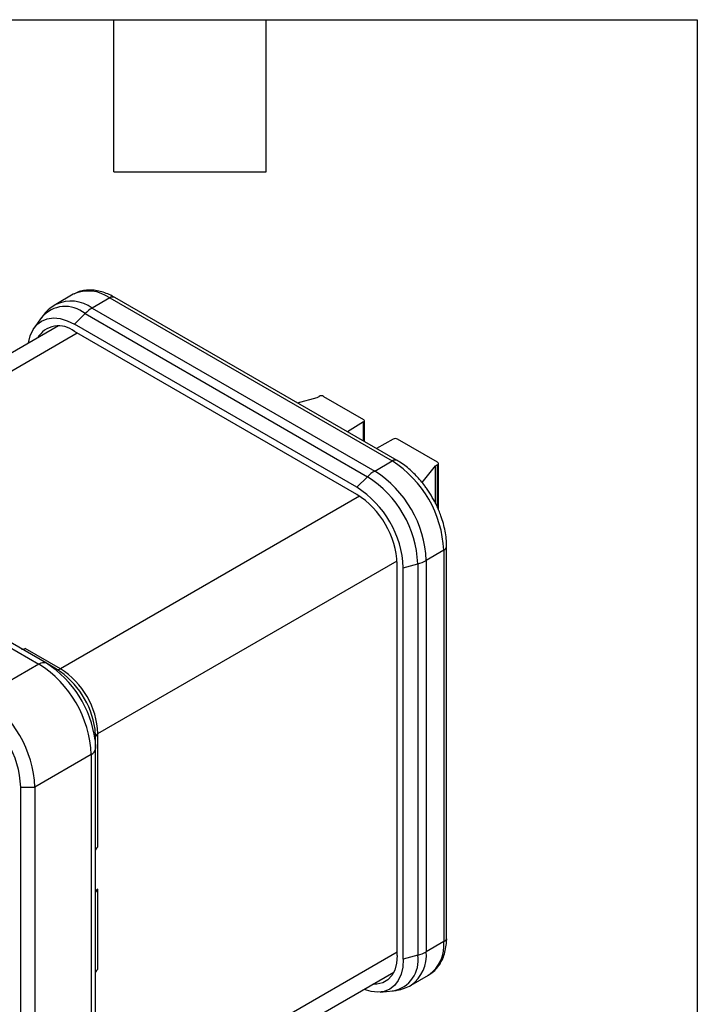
# Model space of a CAD drawing. Header units: millimetres. Extents: x 13 to 546, y 13 to 419.
# Tile 17 of 17: x 478 to 546, y 320 to 419. Entities that reach past the tile are written whole.
import ezdxf

# ---------------------------------------------------------------- set-up
doc = ezdxf.new("R2010")
doc.units = ezdxf.units.MM
doc.header["$LTSCALE"] = 2
doc.linetypes.add('SLD-Solid', pattern=[0])
doc.layers.add('TEXT', color=140, linetype='SLD-Solid', lineweight=25)

msp = doc.modelspace()

# ---------------------------------------------------------------- linework, layer by layer
for p, q in [((483.61, 391.598), (481.863, 390.589)), ((487.26, 391.237), (485.513, 390.228)), ((487.26, 391.237), (515.544, 374.908)), ((516.044, 374.958), (487.76, 391.286)), ((483.725, 388.601), (484.787, 389.661)), ((484.787, 389.661), (513.072, 373.333)), ((485.513, 390.228), (513.797, 373.9)), ((480.432, 389.277), (479.704, 388.247)), ((512.009, 372.273), (483.725, 388.601)), ((482.124, 388.43), (452.244, 371.181)), ((454.048, 370.431), (484.007, 387.726)), ((512.009, 371.561), (483.725, 387.889)), ((506.05, 380.727), (508.02, 381.258)), ((508.02, 381.258), (508.233, 381.381)), ((508.657, 381.381), (512.684, 379.056)), ((512.688, 378.813), (511.056, 377.838)), ((512.688, 376.896), (512.688, 378.813)), ((512.772, 376.847), (512.772, 378.934)), ((515.65, 377.103), (513.961, 376.161)), ((520.098, 374.776), (516.071, 377.101)), ((513.797, 373.9), (515.544, 374.908)), ((518.543, 372.747), (519.885, 374.408)), ((520.098, 374.531), (519.885, 374.408)), ((519.885, 370.652), (519.885, 374.408)), ((520.098, 370.21), (520.098, 374.531)), ((520.186, 370.015), (520.186, 374.654)), ((513.072, 373.333), (512.009, 372.273)), ((451.89, 370.899), (480.174, 354.571)), ((480.924, 354.645), (452.64, 370.974)), ((512.282, 371.392), (482.333, 354.103)), ((520.706, 365.968), (518.959, 364.959)), ((520.706, 365.968), (520.706, 326.774)), ((520.999, 327.182), (520.999, 366.376)), ((486.08, 347.611), (516.03, 364.901)), ((518.959, 364.959), (518.959, 325.765)), ((516.039, 325.386), (516.039, 364.58)), ((516.656, 364.224), (518.106, 364.614)), ((516.656, 325.03), (516.656, 364.224)), ((518.106, 364.614), (518.106, 325.42)), ((482.333, 354.103), (478.797, 356.144)), ((480.174, 354.571), (474.532, 351.314)), ((481.933, 354.063), (480.924, 354.645)), ((485.846, 347.285), (485.792, 348.062)), ((485.846, 346.12), (485.846, 347.285)), ((486.08, 336.262), (486.08, 347.611)), ((485.795, 346.962), (485.846, 346.12)), ((485.846, 306.926), (485.846, 346.12)), ((485.407, 345.508), (479.765, 342.251)), ((485.407, 345.508), (485.407, 306.314)), ((478.351, 342.251), (479.765, 342.251)), ((478.351, 303.057), (478.351, 342.251)), ((479.765, 342.251), (479.765, 303.057)), ((486.08, 332.016), (485.846, 331.88)), ((486.08, 324.013), (486.08, 332.016)), ((520.706, 326.774), (518.959, 325.765)), ((516.039, 325.713), (486.08, 308.417)), ((518.106, 325.42), (516.656, 325.03)), ((485.819, 306.474), (515.708, 323.728)), ((517.447, 322.423), (519.194, 323.432)), ((514.338, 321.724), (515.595, 321.84))]:
    msp.add_line(p, q)
at = {"flags": 128}
for points in [[(479.132, 386.703), (479.135, 386.724), (479.305, 387.445), (479.584, 388.061), (479.965, 388.56), (480.439, 388.926), (480.993, 389.153), (481.615, 389.234), (482.289, 389.168), (482.998, 388.955), (483.725, 388.601)], [(516.039, 325.386), (515.978, 324.613), (515.796, 323.934), (515.499, 323.371), (515.096, 322.939), (514.6, 322.652), (514.024, 322.519), (513.61, 322.517)], [(516.656, 325.03), (516.599, 324.224), (516.429, 323.503), (516.149, 322.886), (515.768, 322.388), (515.295, 322.021), (514.74, 321.794), (514.119, 321.713), (513.445, 321.78), (512.736, 321.993), (512.715, 322.001)]]:
    msp.add_lwpolyline(points, dxfattribs=at)
for centre, radius, start, end in [((485.126, 388.291), 3.638, 54.0761, 114.61344), ((483.378, 387.282), 3.638, 54.07676, 114.60597), ((487.553, 390.828), 0.503, 65.69288, 125.61758), ((482.802, 387.283), 3.098, 50.15583, 139.92639), ((487.326, 387.158), 3.566, 120.56976, 135.40305), ((482.162, 385.97), 2.474, 50.84213, 149.68508), ((508.445, 380.971), 0.461, 62.60953, 117.39044), ((512.638, 378.934), 0.13, 292.2818, 69.44988), ((515.859, 376.69), 0.462, 62.6564, 116.7665), ((515.834, 374.528), 0.479, 63.65081, 127.29268), ((509.543, 365.483), 11.174, 2.48735, 57.51265), ((520.052, 374.654), 0.131, 290.78349, 69.21651), ((515.611, 370.83), 3.566, 120.56976, 135.40305), ((507.795, 364.474), 11.174, 2.48735, 57.51265), ((507.218, 364.141), 10.897, 2.48735, 57.51265), ((506.638, 363.806), 10.026, 2.38686, 57.61314), ((507.326, 364.203), 8.722, 2.4764, 57.5236), ((520.508, 366.419), 0.493, 293.69119, 355.04269), ((517.207, 368.065), 3.566, 284.5943, 299.42491), ((478.561, 356.474), 0.406, 247.38745, 305.46835), ((480.613, 353.958), 0.754, 65.68605, 125.61817), ((474.09, 345.017), 11.327, 2.48735, 57.51265), ((475.104, 345.569), 10.782, 7.42033, 57.3285), ((482.098, 354.43), 0.402, 245.68605, 305.61817), ((477.275, 346.826), 8.607, 8.25919, 57.23554), ((477.978, 347.261), 8.11, 2.4764, 57.5236), ((468.448, 341.76), 11.327, 2.48713, 57.51287), ((468.595, 341.845), 9.764, 2.38686, 57.61314), ((486.246, 347.245), 0.402, 114.37466, 174.3052), ((485.095, 346.195), 0.754, 294.37466, 354.3052), ((486.246, 335.895), 0.402, 114.37466, 174.3052), ((486.246, 331.649), 0.402, 114.37466, 174.3052), ((517.087, 326.398), 3.639, 305.38471, 5.92747), ((520.499, 327.232), 0.503, 294.37466, 354.3052), ((515.053, 324.89), 3.098, 280.07221, 9.84903), ((515.34, 325.389), 3.638, 305.37724, 5.92813), ((517.207, 328.871), 3.566, 284.5943, 299.42491), ((486.246, 323.647), 0.402, 114.37466, 174.3052)]:
    msp.add_arc(centre, radius, start, end)
for points, knots in [([(487.759, 391.277), (487.679, 391.326), (487.402, 391.494), (486.917, 391.705), (486.307, 391.907), (485.694, 392.019), (485.082, 392.04), (484.486, 391.955), (484.001, 391.813), (483.744, 391.659), (483.658, 391.608)], [0, 0, 0, 0, 0.058026, 0.199989, 0.343394, 0.487749, 0.632721, 0.778515, 0.926347, 1, 1, 1, 1]), ([(481.863, 390.588), (481.654, 390.453), (481.226, 390.175), (480.746, 389.713), (480.518, 389.374), (480.435, 389.251)], [0, 0, 0, 0, 0.377705, 0.773575, 1, 1, 1, 1]), ([(519.561, 371.266), (519.39, 371.546), (519.151, 371.941), (518.755, 372.488), (518.401, 372.937), (517.956, 373.435), (517.469, 373.914), (516.941, 374.359), (516.462, 374.711), (516.157, 374.885), (516.043, 374.949)], [0, 0, 0, 0, 0.1806426, 0.2542652, 0.3758511, 0.5011881, 0.6347705, 0.7732039, 0.9152544, 1, 1, 1, 1]), ([(520.998, 366.376), (520.991, 366.623), (520.977, 367.117), (520.86, 367.88), (520.681, 368.645), (520.46, 369.336), (520.222, 369.946), (519.942, 370.572), (519.706, 371.002), (519.561, 371.266)], [0, 0, 0, 0, 0.157253, 0.314797, 0.466344, 0.618839, 0.7291, 0.833849, 1, 1, 1, 1]), ([(519.146, 323.422), (519.241, 323.472), (519.528, 323.622), (519.922, 323.987), (520.319, 324.491), (520.621, 325.068), (520.841, 325.713), (520.963, 326.418), (521.012, 326.912), (520.999, 327.177), (520.998, 327.183)], [0, 0, 0, 0, 0.076952, 0.234044, 0.381868, 0.533091, 0.687072, 0.842092, 0.996419, 1, 1, 1, 1]), ([(515.548, 321.847), (515.718, 321.862), (516.133, 321.896), (516.768, 322.095), (517.237, 322.278), (517.444, 322.422), (517.447, 322.424)], [0, 0, 0, 0, 0.256542, 0.623418, 0.99409, 1, 1, 1, 1])]:
    msp.add_open_spline(points, degree=3, knots=knots)
at = {"layer": 'TEXT'}
for p, q in [((12.7, 419.1), (546.1, 419.1)), ((487.68, 403.86), (487.68, 419.1)), ((502.92, 403.86), (502.92, 419.1)), ((546.1, 419.1), (546.1, 12.7)), ((487.68, 403.86), (502.92, 403.86))]:
    msp.add_line(p, q, dxfattribs=at)

doc.saveas('drawing.dxf')
